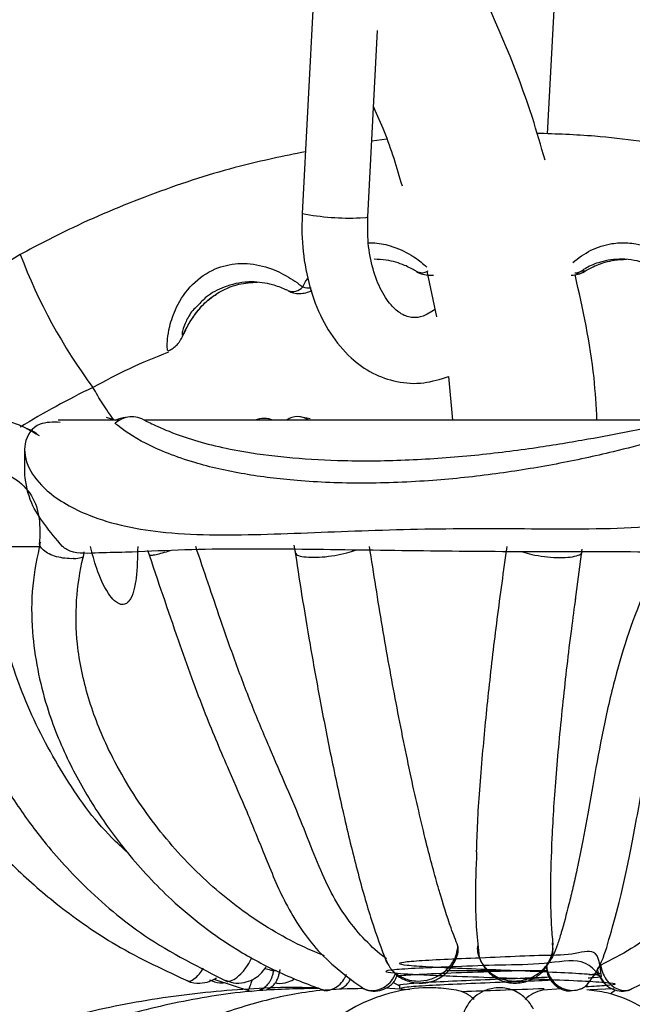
# Model space of a CAD drawing. Header units: millimetres. Extents: x 65 to 121, y 64 to 185.
# Tile 104 of 175: x 83.42 to 84.63, y 138.23 to 140.18. Entities that reach past the tile are written whole.
import ezdxf

# ---------------------------------------------------------------- set-up
doc = ezdxf.new("R2010")
doc.units = ezdxf.units.MM
doc.styles.add('SLDTEXTSTYLE0', font='TXT', dxfattribs={"width": 0.75})
doc.dimstyles.new('SLDDIMSTYLE0', dxfattribs={"dimtxt": 3.5, "dimasz": 3.302, "dimexe": 0, "dimexo": 0.0625, "dimgap": 0.875, "dimtad": 1, "dimdec": 0, "dimlfac": 20, "dimrnd": 1e-09, "dimzin": 12, "dimdsep": 46, "dimtxsty": 'SLDTEXTSTYLE0', "dimsah": 1, "dimcen": 0.09, "dimadec": 0, "dimazin": 3, "dimtfac": 1, "dimtdec": 0, "dimtofl": 0, "dimtmove": 0, "dimatfit": 3, "dimfxl": 0, "dimfrac": 2, "dimtolj": 1, "dimtzin": 12, "dimarcsym": 0})
doc.dimstyles.new('SLDDIMSTYLE1', dxfattribs={"dimtxt": 3.5, "dimasz": 3.302, "dimexe": 0, "dimexo": 0.0625, "dimgap": 0.875, "dimtad": 1, "dimdec": 0, "dimlfac": 20, "dimrnd": 1e-09, "dimzin": 12, "dimdsep": 46, "dimtxsty": 'SLDTEXTSTYLE0', "dimsah": 1, "dimcen": 0.09, "dimadec": 0, "dimazin": 3, "dimtfac": 1, "dimtdec": 0, "dimtmove": 0, "dimatfit": 0, "dimfxl": 0, "dimfrac": 2, "dimtolj": 1, "dimtzin": 12, "dimarcsym": 0})

# ---------------------------------------------------------------- blocks, each defined once
blk = doc.blocks.new('_D')
at = {"color": 7, "linetype": 'Continuous', "lineweight": 18}
for p, q in [((87.9732, 185.0116), (121.2937, 185.0116)), ((120.2937, 185.0116), (120.2937, 118.6561)), ((85.3725, 118.6561), (121.2937, 118.6561))]:
    blk.add_line(p, q, dxfattribs=at)
for points in [[(120.2937, 185.0116), (119.7857, 181.7096), (120.8017, 181.7096)], [(120.2937, 118.6561), (120.8017, 121.9581), (119.7857, 121.9581)]]:
    blk.add_solid(points, dxfattribs=at)
at = {"color": 7, "linetype": 'Continuous', "lineweight": 18, "insert": (115.782, 153.7638), "char_height": 3.5, "attachment_point": 1, "rotation": 90, "style": 'SLDTEXTSTYLE0'}
blk.add_mtext('1327', dxfattribs=at)
blk = doc.blocks.new('_D_1')
at = {"color": 7, "linetype": 'Continuous', "lineweight": 18}
for p, q in [((86.2605, 139.3984), (111.3595, 139.3984)), ((110.3595, 139.3984), (110.3595, 118.6561)), ((85.3725, 118.6561), (111.3595, 118.6561))]:
    blk.add_line(p, q, dxfattribs=at)
for points in [[(110.3595, 139.3984), (109.8515, 136.0964), (110.8675, 136.0964)], [(110.3595, 118.6561), (110.8675, 121.9581), (109.8515, 121.9581)]]:
    blk.add_solid(points, dxfattribs=at)
at = {"color": 7, "linetype": 'Continuous', "lineweight": 18, "insert": (105.8477, 126.8513), "char_height": 3.5, "attachment_point": 1, "rotation": 90, "style": 'SLDTEXTSTYLE0'}
blk.add_mtext('415', dxfattribs=at)

msp = doc.modelspace()

# ---------------------------------------------------------------- linework, layer by layer
at = {"color": 7, "linetype": 'Continuous', "lineweight": 25}
for p, q in [((84.46574, 139.95847), (84.50633, 140.73363)), ((84.00277, 140.2376), (83.9799, 139.80077)), ((84.10972, 139.79397), (84.12907, 140.16354)), ((84.14721, 139.94803), (84.11758, 139.94419)), ((84.22667, 139.68648), (84.24572, 139.59621)), ((84.53956, 139.68655), (84.53214, 139.68655)), ((84.23229, 139.67865), (84.23972, 139.67865)), ((84.26966, 139.47793), (84.2776, 139.39135)), ((83.61739, 139.39135), (83.4965, 139.39135)), ((83.61061, 139.39051), (83.59251, 139.39688)), ((84.76174, 139.39135), (83.66762, 139.39135)), ((83.9954, 139.39441), (83.97522, 139.39828)), ((83.42988, 139.33164), (83.42988, 139.28327)), ((83.35881, 139.14135), (83.45887, 139.14135)), ((83.96332, 139.14415), (83.9664, 139.12629)), ((83.54638, 139.12107), (83.54808, 139.13093)), ((84.52142, 139.03599), (84.53452, 139.13619)), ((83.92266, 138.30135), (83.92819, 138.30135)), ((84.26595, 138.30135), (84.46507, 138.30135)), ((83.8047, 138.2844), (83.87926, 138.26007)), ((84.19258, 138.26336), (84.14357, 138.26627)), ((84.15966, 138.27874), (84.17246, 138.27134)), ((84.17246, 138.27159), (84.17246, 138.2664)), ((84.49294, 138.26546), (84.45608, 138.26243)), ((84.54374, 138.27288), (84.54632, 138.27576)), ((84.59701, 138.26548), (84.54979, 138.26335)), ((84.59159, 138.25737), (84.59906, 138.26169))]:
    msp.add_line(p, q, dxfattribs=at)
at = {"color": 1, "linetype": 'Continuous', "lineweight": 25}
msp.add_line((84.23229, 139.67865), (84.23377, 139.67867), dxfattribs=at)
at = {"color": 1, "linetype": 'Continuous', "lineweight": 25, "flags": 128}
for points in [[(84.09473, 139.79221), (84.10681, 139.79295), (84.10972, 139.79397)], [(84.52296, 139.68192), (84.52489, 139.6827), (84.53214, 139.68655)]]:
    msp.add_lwpolyline(points, dxfattribs=at)
at = {"color": 7, "linetype": 'Continuous', "lineweight": 25, "flags": 128}
msp.add_lwpolyline([(83.56513, 139.4564), (83.56522, 139.4564), (83.56543, 139.4563), (83.56541, 139.45638), (83.56541, 139.45639), (83.56541, 139.4564), (83.56541, 139.4564), (83.56541, 139.4564), (83.56541, 139.45641), (83.56541, 139.45641), (83.56541, 139.45641), (83.56541, 139.45642), (83.56541, 139.45643), (83.56541, 139.45645), (83.56542, 139.45648), (83.56542, 139.45648)], dxfattribs=at)
at = {"color": 1, "linetype": 'Continuous', "lineweight": 25}
for centre, radius, start, end in [((84.07357, 140.28263), 0.49089, 258.99885, 272.47085), ((84.21689, 139.70743), 0.02385, 241.08287, 301.30008), ((84.51262, 139.72849), 0.04984, 270.00408, 302.7134), ((84.52034, 139.70738), 0.02394, 268.07384, 299.52315), ((83.97437, 139.69213), 0.04983, 270.00053, 299.44877), ((83.99487, 139.6977), 0.04449, 251.61982, 273.24725)]:
    msp.add_arc(centre, radius, start, end, dxfattribs=at)
at = {"color": 7, "linetype": 'Continuous', "lineweight": 25}
for centre, radius, start, end in [((84.44798, 140.10876), 1.09772, 200.75692, 216.46141), ((84.23229, 139.72865), 0.05, 238.67173, 270), ((84.51263, 139.72865), 0.05, 270, 301.32827), ((83.96067, 139.67304), 0.02675, 249.19174, 318.97447), ((83.97437, 139.6923), 0.05, 243.41068, 270), ((84.3391, 137.86993), 1.76519, 116.00551, 121.32727), ((83.64243, 139.35011), 0.04831, 56.35913, 133.23584), ((83.63366, 139.34636), 0.05053, 94.15524, 117.06785), ((83.90433, 139.3461), 0.04872, 68.24608, 111.75392), ((83.97055, 139.3628), 0.03566, 53.18729, 126.81271), ((84.27337, 138.19679), 0.06681, 45.14712, 79.59532), ((84.46856, 138.19635), 0.06725, 100.66019, 134.69501)]:
    msp.add_arc(centre, radius, start, end, dxfattribs=at)
for points, knots in [([(84.46076, 139.90625), (84.45265, 139.93452), (84.41714, 140.0582), (84.33247, 140.25242), (84.23463, 140.45208), (84.17222, 140.55879), (84.15161, 140.59404)], [0, 0, 0, 0, 0.1147165, 0.5018938, 0.8355036, 1, 1, 1, 1]), ([(84.12112, 140.01177), (84.12838, 139.99576), (84.15103, 139.94577), (84.16679, 139.89215), (84.1775, 139.8557)], [0, 0, 0, 0, 0.32025052, 1, 1, 1, 1]), ([(85.32341, 139.71972), (85.29487, 139.73477), (85.21415, 139.77736), (85.07571, 139.83636), (84.90746, 139.89197), (84.73481, 139.93151), (84.5801, 139.95483), (84.48301, 139.95819), (84.4449, 139.95951)], [0, 0, 0, 0, 0.1052821, 0.2978197, 0.4904001, 0.682978, 0.8755539, 1, 1, 1, 1]), ([(83.9863, 139.92314), (83.94314, 139.91431), (83.84214, 139.89366), (83.6879, 139.843), (83.54264, 139.78324), (83.45594, 139.73778), (83.42151, 139.71972)], [0, 0, 0, 0, 0.2192278, 0.5128942, 0.8065625, 1, 1, 1, 1]), ([(83.9799, 139.80077), (83.97953, 139.78765), (83.97847, 139.7501), (83.98533, 139.68897), (84.00406, 139.62148), (84.03407, 139.56166), (84.07309, 139.51497), (84.11843, 139.48292), (84.16774, 139.4655), (84.21988, 139.46224), (84.25338, 139.4728), (84.26966, 139.47793)], [0, 0, 0, 0, 0.0661766, 0.1894229, 0.3138878, 0.439817, 0.5663348, 0.6754308, 0.7813061, 0.8937107, 1, 1, 1, 1]), ([(84.2427, 139.61051), (84.23449, 139.60545), (84.21754, 139.595), (84.19754, 139.59366), (84.17863, 139.59886), (84.15514, 139.61809), (84.13369, 139.65044), (84.11739, 139.69565), (84.10897, 139.74502), (84.10949, 139.77888), (84.10972, 139.79397)], [0, 0, 0, 0, 0.12025531, 0.24837377, 0.40125555, 0.52107797, 0.6500207, 0.77478351, 0.89957129, 1, 1, 1, 1]), ([(83.42151, 139.71972), (83.40715, 139.71092), (83.37322, 139.69013), (83.32878, 139.64492), (83.29188, 139.58622), (83.26986, 139.52051), (83.26219, 139.45395), (83.26982, 139.41131), (83.27339, 139.39135)], [0, 0, 0, 0, 0.1305681, 0.308531, 0.486689, 0.6648864, 0.8431254, 1, 1, 1, 1]), ([(84.20536, 139.68655), (84.20496, 139.68679), (84.19854, 139.69061), (84.18065, 139.69989), (84.15147, 139.70901), (84.1306, 139.70979), (84.12264, 139.71008)], [0, 0, 0, 0, 0.0199579, 0.32667911, 0.74328971, 1, 1, 1, 1]), ([(84.72518, 139.65929), (84.72075, 139.66373), (84.70916, 139.67535), (84.67978, 139.6958), (84.64495, 139.70788), (84.60659, 139.71155), (84.57272, 139.70691), (84.54561, 139.69535), (84.53551, 139.68876), (84.53214, 139.68655)], [0, 0, 0, 0, 0.1005594, 0.2633496, 0.4716293, 0.5808125, 0.7743738, 0.9246211, 1, 1, 1, 1]), ([(84.53956, 139.68655), (84.53995, 139.68679), (84.54637, 139.69061), (84.56426, 139.69989), (84.59345, 139.70901), (84.61432, 139.70979), (84.62228, 139.71008)], [0, 0, 0, 0, 0.019958, 0.3266757, 0.7432883, 1, 1, 1, 1]), ([(83.95117, 139.64803), (83.94945, 139.64886), (83.94091, 139.65298), (83.91795, 139.66174), (83.89121, 139.6656), (83.85865, 139.66476), (83.82707, 139.65781), (83.79259, 139.6397), (83.77841, 139.62424), (83.77294, 139.61828)], [0, 0, 0, 0, 0.0371996, 0.1858469, 0.3973528, 0.4331821, 0.6724329, 0.8736787, 1, 1, 1, 1]), ([(83.80922, 139.64069), (83.8096, 139.64094), (83.82326, 139.65016), (83.85067, 139.66237), (83.87893, 139.66407), (83.89126, 139.66481)], [0, 0, 0, 0, 0.0158669, 0.5708205, 1, 1, 1, 1]), ([(84.56361, 139.39135), (84.56212, 139.41943), (84.55692, 139.51734), (84.53548, 139.61213), (84.5202, 139.67973)], [0, 0, 0, 0, 0.2868418, 1, 1, 1, 1]), ([(83.715, 139.52906), (83.71821, 139.53063), (83.7246, 139.53376), (83.73187, 139.54046), (83.73689, 139.54677), (83.74032, 139.55231), (83.74411, 139.55958), (83.74901, 139.57018), (83.75954, 139.59063), (83.7783, 139.61505), (83.79537, 139.63272), (83.80747, 139.63888), (83.80961, 139.63997)], [0, 0, 0, 0, 0.0594261, 0.1178468, 0.1667818, 0.2111996, 0.2738988, 0.4196726, 0.6049224, 0.7770439, 0.9605791, 1, 1, 1, 1]), ([(83.56536, 139.45646), (83.5895, 139.46944), (83.63834, 139.49573), (83.68975, 139.51653), (83.71576, 139.52706)], [0, 0, 0, 0, 0.4940354, 1, 1, 1, 1]), ([(83.56541, 139.45649), (83.56541, 139.45649), (83.56541, 139.45649), (83.56526, 139.45644), (83.56513, 139.4564)], [0, 0, 0, 0, 0.2104129, 1, 1, 1, 1]), ([(83.60728, 139.39168), (83.59963, 139.40228), (83.5846, 139.42311), (83.57175, 139.44537), (83.56543, 139.4563)], [0, 0, 0, 0, 0.5085279, 1, 1, 1, 1]), ([(82.53668, 139.2771), (82.52845, 139.26848), (82.49994, 139.23861), (82.48115, 139.19286), (82.48779, 139.16189), (82.53436, 139.16458), (82.60998, 139.17466), (82.70909, 139.17834), (82.80968, 139.17465), (82.90486, 139.18057), (82.98184, 139.19825), (83.06383, 139.23532), (83.14414, 139.28538), (83.21996, 139.33606), (83.28813, 139.37433), (83.35245, 139.39432), (83.40978, 139.39081), (83.4439, 139.36995), (83.45865, 139.36093)], [0, 0, 0, 0, 0.0239837, 0.08309, 0.1667721, 0.2675582, 0.3710013, 0.4781136, 0.5865788, 0.6401418, 0.6951182, 0.7412167, 0.7875995, 0.8304982, 0.8704444, 0.9131987, 0.9624677, 1, 1, 1, 1]), ([(83.5004, 139.38709), (83.48623, 139.38743), (83.45275, 139.38822), (83.42527, 139.34936), (83.43321, 139.29766), (83.47659, 139.24423), (83.56657, 139.19259), (83.71832, 139.16199), (83.91198, 139.16455), (84.12668, 139.17467), (84.3496, 139.17834), (84.53816, 139.17465), (84.68822, 139.18057), (84.79194, 139.19825), (84.87911, 139.23535), (84.93735, 139.2853), (84.96233, 139.33633), (84.95868, 139.37336), (84.94122, 139.39271), (84.92537, 139.38892), (84.92049, 139.38776)], [0, 0, 0, 0, 0.0361635, 0.0854639, 0.1277258, 0.166459, 0.2207057, 0.2975073, 0.3900068, 0.4849446, 0.5832503, 0.6827972, 0.7319563, 0.7824124, 0.8247209, 0.86729, 0.9066615, 0.9433235, 0.9825625, 1, 1, 1, 1]), ([(83.45402, 139.36425), (83.45033, 139.3669), (83.44437, 139.37117), (83.43665, 139.37321), (83.43372, 139.37398)], [0, 0, 0, 0, 0.6201004, 1, 1, 1, 1]), ([(84.80326, 139.38466), (84.78359, 139.37916), (84.72873, 139.36379), (84.61426, 139.33203), (84.48377, 139.3038), (84.36314, 139.28405), (84.23453, 139.27034), (84.10158, 139.26497), (83.97566, 139.26963), (83.86282, 139.28356), (83.75721, 139.30754), (83.66281, 139.34528), (83.62112, 139.37515), (83.61076, 139.38408), (83.60933, 139.3853)], [0, 0, 0, 0, 0.068787, 0.1919201, 0.275902, 0.3598076, 0.445625, 0.5403839, 0.6318715, 0.7084781, 0.7875334, 0.8839268, 0.9840525, 1, 1, 1, 1]), ([(83.66919, 139.39033), (83.67721, 139.38647), (83.69322, 139.37877), (83.75957, 139.35137), (83.85323, 139.32917), (83.96115, 139.31585), (84.07002, 139.31006), (84.19166, 139.3116), (84.32043, 139.32109), (84.43979, 139.33608), (84.54286, 139.35329), (84.64067, 139.37176), (84.70343, 139.38474), (84.73057, 139.388), (84.73187, 139.38816)], [0, 0, 0, 0, 0.0783087, 0.1565361, 0.2700193, 0.3491538, 0.4304947, 0.5314919, 0.632463, 0.7291732, 0.8145619, 0.8883086, 0.9946572, 1, 1, 1, 1]), ([(83.37868, 139.28866), (83.3813, 139.28801), (83.39502, 139.28464), (83.42196, 139.26998), (83.4494, 139.23927), (83.46159, 139.19265), (83.46007, 139.1577), (83.45933, 139.14082)], [0, 0, 0, 0, 0.03735061, 0.19559221, 0.48216929, 0.74987477, 1, 1, 1, 1]), ([(83.5049, 139.14135), (83.48061, 139.17035), (83.43966, 139.21925), (83.43299, 139.26475), (83.43028, 139.28327)], [0, 0, 0, 0, 0.5931848, 1, 1, 1, 1]), ([(83.46097, 139.14981), (83.45508, 139.12113), (83.4431, 139.0629), (83.44377, 138.95255), (83.46706, 138.83379), (83.51461, 138.7164), (83.56956, 138.61975), (83.63735, 138.52703), (83.72836, 138.42968), (83.83052, 138.35176), (83.93717, 138.29447), (83.99513, 138.27266), (84.02541, 138.26126)], [0, 0, 0, 0, 0.0741665, 0.1506308, 0.2771922, 0.3748308, 0.4667966, 0.5573779, 0.6695499, 0.8172793, 0.9045247, 1, 1, 1, 1]), ([(83.5272, 139.11727), (83.52696, 139.11725), (83.5215, 139.11697), (83.51002, 139.11741), (83.4932, 139.12073), (83.47826, 139.12636), (83.46671, 139.13371), (83.46064, 139.14179), (83.45864, 139.14756), (83.46019, 139.14995), (83.46022, 139.15)], [0, 0, 0, 0, 0.0078092, 0.1732404, 0.3386801, 0.5038644, 0.668509, 0.8326753, 0.9966465, 1, 1, 1, 1]), ([(84.86078, 139.14135), (84.85828, 139.13963), (84.84784, 139.13247), (84.79638, 139.1266), (84.72615, 139.12898), (84.5857, 139.13137), (84.40914, 139.13021), (84.17686, 139.13271), (83.95115, 139.1364), (83.76819, 139.13656), (83.64202, 139.12969), (83.56924, 139.12864), (83.52604, 139.12605), (83.50789, 139.13919), (83.5049, 139.14135)], [0, 0, 0, 0, 0.00714802, 0.02982292, 0.11997972, 0.16212933, 0.33126909, 0.49104924, 0.65120074, 0.81031196, 0.89069814, 0.94030227, 0.99018757, 1, 1, 1, 1]), ([(83.65401, 139.14135), (83.65363, 139.12001), (83.65313, 139.09147), (83.6475, 139.0572), (83.64235, 139.04083), (83.63513, 139.03068), (83.62907, 139.02661), (83.62241, 139.026), (83.61539, 139.02823), (83.60596, 139.03513), (83.58859, 139.05727), (83.57274, 139.09453), (83.56423, 139.12679), (83.56039, 139.14135)], [0, 0, 0, 0, 0.23672483, 0.31661925, 0.40823271, 0.4446832, 0.48147881, 0.5078237, 0.53414104, 0.57242322, 0.64021652, 0.83763463, 1, 1, 1, 1]), ([(84.14684, 138.32489), (84.14577, 138.32561), (84.13135, 138.33539), (84.10447, 138.36064), (84.06806, 138.40345), (84.03643, 138.45506), (84.01007, 138.51415), (83.98438, 138.58067), (83.95378, 138.65397), (83.91938, 138.73289), (83.88383, 138.81658), (83.85007, 138.90463), (83.81233, 139.01261), (83.78539, 139.09276), (83.76905, 139.14135)], [0, 0, 0, 0, 0.00689731, 0.09294013, 0.17898627, 0.2650426, 0.35108852, 0.43714858, 0.52326366, 0.6093512, 0.6954107, 0.78145613, 0.86750818, 1, 1, 1, 1]), ([(84.28836, 138.34977), (84.28385, 138.36131), (84.27174, 138.39236), (84.25072, 138.45917), (84.22412, 138.55809), (84.1955, 138.68166), (84.16626, 138.82623), (84.13837, 138.98052), (84.12155, 139.08774), (84.11314, 139.14135)], [0, 0, 0, 0, 0.0832542, 0.2239553, 0.3646569, 0.5283525, 0.6920473, 0.8460232, 1, 1, 1, 1]), ([(84.38493, 139.14135), (84.37824, 139.09298), (84.36486, 138.99624), (84.34866, 138.85751), (84.33536, 138.7215), (84.32688, 138.6115), (84.32514, 138.5554), (84.32455, 138.53647)], [0, 0, 0, 0, 0.2086524, 0.4173059, 0.630287, 0.8752374, 1, 1, 1, 1]), ([(84.70032, 139.14135), (84.68558, 139.1115), (84.64112, 139.0215), (84.60013, 138.89138), (84.57226, 138.7639), (84.55509, 138.66675), (84.53987, 138.57822), (84.52654, 138.5125), (84.51594, 138.4653), (84.50538, 138.4218), (84.49534, 138.38403), (84.48543, 138.35239), (84.4778, 138.33276), (84.47088, 138.3196), (84.46542, 138.31331), (84.46381, 138.31145)], [0, 0, 0, 0, 0.0823451, 0.2483158, 0.3471868, 0.4459965, 0.5447779, 0.6435534, 0.6928831, 0.7422123, 0.8409906, 0.8903196, 0.9396494, 0.9822125, 1, 1, 1, 1]), ([(84.62602, 138.26209), (84.65629, 138.2771), (84.71328, 138.30536), (84.78978, 138.36747), (84.86459, 138.44081), (84.93312, 138.52299), (84.97878, 138.60259), (85.00352, 138.66295), (85.01909, 138.71048), (85.03235, 138.76191), (85.04491, 138.82738), (85.05592, 138.91368), (85.06168, 139.02222), (85.05272, 139.10294), (85.04801, 139.14533)], [0, 0, 0, 0, 0.1220717, 0.2298413, 0.32338, 0.4396552, 0.5304316, 0.5799782, 0.6212445, 0.667868, 0.7245115, 0.8002418, 0.895106, 1, 1, 1, 1]), ([(83.06881, 139.12004), (83.07986, 139.07564), (83.10141, 138.98903), (83.14953, 138.87222), (83.20556, 138.76401), (83.26724, 138.6691), (83.33724, 138.58089), (83.41255, 138.50179), (83.50341, 138.42327), (83.6177, 138.34336), (83.70831, 138.30161), (83.75802, 138.2787)], [0, 0, 0, 0, 0.119356, 0.2328183, 0.3287237, 0.437973, 0.5294581, 0.6256285, 0.7275141, 0.8504868, 1, 1, 1, 1]), ([(83.24165, 139.12898), (83.2481, 139.07813), (83.25998, 138.98444), (83.2961, 138.86668), (83.32951, 138.78421), (83.3565, 138.72886), (83.38038, 138.68509), (83.4142, 138.62964), (83.46769, 138.55483), (83.5526, 138.46107), (83.6734, 138.35898), (83.77636, 138.30749), (83.83277, 138.27927)], [0, 0, 0, 0, 0.13601104, 0.25058539, 0.33125864, 0.37816119, 0.41926225, 0.46828066, 0.55731625, 0.6740782, 0.82141787, 1, 1, 1, 1]), ([(83.63319, 138.53585), (83.62298, 138.54515), (83.57392, 138.58983), (83.50369, 138.68936), (83.43004, 138.82916), (83.38185, 138.97854), (83.36452, 139.08099), (83.35973, 139.13316), (83.35967, 139.13373)], [0, 0, 0, 0, 0.0638937, 0.3069546, 0.5491209, 0.7733043, 0.9974906, 1, 1, 1, 1]), ([(83.5272, 139.11727), (83.52745, 139.11728), (83.53288, 139.1176), (83.53977, 139.11868), (83.54501, 139.12058), (83.54638, 139.12107)], [0, 0, 0, 0, 0.0337214, 0.7481565, 1, 1, 1, 1]), ([(84.02397, 138.33045), (84.01116, 138.33576), (83.95881, 138.35746), (83.8677, 138.41102), (83.76258, 138.50003), (83.6693, 138.60978), (83.59931, 138.72567), (83.55383, 138.84041), (83.52642, 138.9691), (83.53269, 139.06465), (83.54628, 139.12065), (83.54638, 139.12107)], [0, 0, 0, 0, 0.0461998, 0.1887135, 0.3312492, 0.4755879, 0.6198563, 0.7253376, 0.8306595, 0.9987186, 1, 1, 1, 1]), ([(83.67356, 139.13408), (83.69365, 139.07426), (83.73104, 138.96297), (83.78372, 138.81706), (83.83161, 138.70459), (83.87217, 138.61219), (83.90829, 138.52204), (83.94762, 138.42641), (84.01296, 138.32949), (84.07059, 138.28773), (84.10152, 138.26531)], [0, 0, 0, 0, 0.1507689, 0.2805403, 0.3868535, 0.4703944, 0.5636943, 0.6836328, 0.8301525, 1, 1, 1, 1]), ([(83.67678, 139.12541), (83.67677, 139.12537), (83.67668, 139.12517), (83.67661, 139.1243), (83.67892, 139.12361), (83.68712, 139.12462), (83.69945, 139.12756), (83.71057, 139.13071), (83.71707, 139.13296), (83.71829, 139.13339)], [0, 0, 0, 0, 0.010213, 0.0594934, 0.2833094, 0.5057025, 0.7274, 0.9488828, 1, 1, 1, 1]), ([(83.96477, 139.13688), (83.96938, 139.10684), (83.97922, 139.04261), (83.99593, 138.94252), (84.01537, 138.83411), (84.0376, 138.72051), (84.06243, 138.60567), (84.0894, 138.49546), (84.11814, 138.39368), (84.13654, 138.34496), (84.1461, 138.31965)], [0, 0, 0, 0, 0.0836121, 0.1787173, 0.28617651, 0.40522246, 0.53571355, 0.67864159, 0.83307052, 1, 1, 1, 1]), ([(83.96709, 139.12857), (83.96736, 139.12753), (83.96812, 139.12453), (83.97845, 139.12131), (83.99612, 139.11946), (84.01915, 139.12015), (84.04419, 139.12329), (84.0678, 139.12811), (84.0801, 139.13223), (84.08567, 139.1341)], [0, 0, 0, 0, 0.0832821, 0.24139041, 0.39929989, 0.55672896, 0.71366228, 0.87034639, 1, 1, 1, 1]), ([(84.41646, 139.13087), (84.42241, 139.12904), (84.43534, 139.12506), (84.45946, 139.121), (84.48444, 139.11895), (84.50688, 139.11946), (84.52411, 139.12238), (84.53163, 139.12611), (84.53373, 139.12861), (84.53407, 139.12916), (84.53412, 139.12924)], [0, 0, 0, 0, 0.1391322, 0.302079, 0.4647559, 0.6275926, 0.7909095, 0.9551048, 0.9936399, 1, 1, 1, 1]), ([(84.54285, 138.27134), (84.55262, 138.28439), (84.57247, 138.31091), (84.58958, 138.36963), (84.61058, 138.44609), (84.63203, 138.54362), (84.65305, 138.66313), (84.6785, 138.8037), (84.71472, 138.93502), (84.75875, 139.04389), (84.78736, 139.09794), (84.80189, 139.12538)], [0, 0, 0, 0, 0.1042361, 0.2116723, 0.3260252, 0.4486623, 0.5777364, 0.713258, 0.8532192, 0.9254723, 1, 1, 1, 1]), ([(84.95484, 139.13042), (84.95819, 139.10201), (84.96525, 139.04204), (84.96465, 138.95187), (84.95645, 138.86142), (84.94185, 138.77496), (84.91994, 138.69312), (84.88823, 138.61663), (84.84416, 138.5468), (84.79236, 138.48454), (84.73893, 138.42959), (84.68573, 138.38253), (84.63019, 138.34189), (84.59138, 138.32252), (84.57114, 138.31241)], [0, 0, 0, 0, 0.0750998, 0.1585009, 0.2418856, 0.3252612, 0.4086563, 0.4920907, 0.5755498, 0.6589293, 0.7423006, 0.825676, 0.9090447, 1, 1, 1, 1]), ([(84.4768, 138.35482), (84.4757, 138.36669), (84.47279, 138.39814), (84.47154, 138.46594), (84.47443, 138.5654), (84.48241, 138.68838), (84.49585, 138.82912), (84.50928, 138.94814), (84.51911, 139.01954), (84.522, 139.04052)], [0, 0, 0, 0, 0.0947867, 0.2510566, 0.4107252, 0.5900136, 0.7686418, 0.9320524, 1, 1, 1, 1]), ([(84.32527, 138.53656), (84.32402, 138.5045), (84.32061, 138.41733), (84.32646, 138.36258), (84.33015, 138.32798)], [0, 0, 0, 0, 0.3678347, 1, 1, 1, 1]), ([(84.15861, 138.30212), (84.1597, 138.30046), (84.16581, 138.29123), (84.18451, 138.28114), (84.21122, 138.27482), (84.2392, 138.27918), (84.26439, 138.29347), (84.28196, 138.31649), (84.29002, 138.33686), (84.28875, 138.34771), (84.28861, 138.34888)], [0, 0, 0, 0, 0.0333595, 0.1866931, 0.339787, 0.4942122, 0.6527067, 0.8154145, 0.9801634, 1, 1, 1, 1]), ([(84.57236, 138.29034), (84.57011, 138.3108), (84.56594, 138.34873), (84.51682, 138.33123), (84.45062, 138.33171), (84.37193, 138.32762), (84.29347, 138.32475), (84.227, 138.32156), (84.18268, 138.31845), (84.16725, 138.31532), (84.18307, 138.3122), (84.22771, 138.30907), (84.2944, 138.30595), (84.37296, 138.30282), (84.45148, 138.2997), (84.51782, 138.29657), (84.56259, 138.29345), (84.57636, 138.29032), (84.56913, 138.28798), (84.54998, 138.28667), (84.54615, 138.28641)], [0, 0, 0, 0, 0.0671837, 0.1245864, 0.1819892, 0.239392, 0.2967947, 0.3541975, 0.4116004, 0.4690032, 0.5264059, 0.5838086, 0.6412114, 0.6986142, 0.7560169, 0.8134197, 0.8708226, 0.9282255, 0.9856281, 1, 1, 1, 1]), ([(84.32725, 138.35049), (84.32715, 138.34996), (84.32532, 138.3402), (84.33202, 138.32082), (84.34691, 138.29753), (84.37023, 138.28158), (84.39759, 138.27495), (84.42601, 138.2787), (84.4517, 138.2929), (84.46973, 138.31586), (84.47808, 138.33891), (84.47598, 138.35245), (84.47537, 138.3564)], [0, 0, 0, 0, 0.0068413, 0.1248917, 0.2402988, 0.3545518, 0.4698612, 0.587162, 0.7070232, 0.8286087, 0.9499361, 1, 1, 1, 1]), ([(84.327, 138.34999), (84.32764, 138.34292), (84.32899, 138.32795), (84.34063, 138.30738), (84.35902, 138.29101), (84.3795, 138.28262), (84.40136, 138.27978), (84.42363, 138.28262), (84.44664, 138.29356), (84.46448, 138.31093), (84.47558, 138.33229), (84.4764, 138.34751), (84.4768, 138.35482)], [0, 0, 0, 0, 0.0951226, 0.2012126, 0.3072146, 0.4130706, 0.4791066, 0.5848663, 0.6905526, 0.7962758, 0.9021392, 1, 1, 1, 1]), ([(84.14527, 138.32317), (84.14545, 138.32209), (84.14604, 138.31865), (84.14843, 138.31602), (84.15008, 138.31422)], [0, 0, 0, 0, 0.3135686, 1, 1, 1, 1]), ([(84.58231, 138.27162), (84.56868, 138.29201), (84.54312, 138.33022), (84.4604, 138.31238), (84.37207, 138.31298), (84.28272, 138.30886), (84.20733, 138.306), (84.157, 138.3028), (84.13946, 138.29971), (84.15515, 138.29695), (84.18898, 138.29464), (84.23081, 138.29245), (84.29283, 138.29003), (84.37305, 138.28719), (84.46215, 138.28407), (84.53757, 138.28095), (84.58805, 138.27782), (84.60495, 138.2747), (84.59022, 138.27176), (84.55661, 138.26986), (84.54145, 138.269)], [0, 0, 0, 0, 0.0674026, 0.1263218, 0.185241, 0.2441602, 0.3030794, 0.3619984, 0.4209175, 0.4798368, 0.5154874, 0.5571282, 0.5980923, 0.6570114, 0.7159306, 0.7748498, 0.8337688, 0.892688, 0.9516072, 1, 1, 1, 1]), ([(83.82705, 138.28258), (83.83243, 138.28039), (83.84445, 138.27551), (83.86403, 138.27676), (83.88213, 138.28317), (83.89735, 138.29372), (83.90478, 138.30334), (83.90861, 138.3083)], [0, 0, 0, 0, 0.1845601, 0.4116621, 0.6082089, 0.7983234, 1, 1, 1, 1]), ([(83.89617, 138.26374), (83.89702, 138.26397), (83.9011, 138.26506), (83.90699, 138.26938), (83.91311, 138.27541), (83.91715, 138.28157), (83.91982, 138.28743), (83.92182, 138.29343), (83.92301, 138.29841), (83.92368, 138.30124)], [0, 0, 0, 0, 0.0522201, 0.2523956, 0.4240031, 0.5674734, 0.6927972, 0.8252091, 1, 1, 1, 1]), ([(83.90611, 138.30539), (83.90807, 138.30491), (83.91374, 138.30351), (83.91951, 138.30212), (83.92174, 138.30157), (83.92266, 138.30135)], [0, 0, 0, 0, 0.23476977, 0.68201763, 1, 1, 1, 1]), ([(83.9096, 138.26415), (83.91053, 138.26442), (83.91461, 138.26562), (83.92033, 138.26997), (83.92612, 138.27588), (83.92977, 138.2816), (83.93186, 138.28622), (83.93292, 138.28942), (83.93347, 138.29141), (83.934, 138.29354), (83.93474, 138.29671), (83.93557, 138.30052), (83.93601, 138.30264), (83.93616, 138.30335)], [0, 0, 0, 0, 0.0551445, 0.2404909, 0.3969903, 0.5252253, 0.6226352, 0.6852415, 0.7217792, 0.7749084, 0.8769863, 0.958497, 1, 1, 1, 1]), ([(84.41788, 138.30135), (84.40261, 138.3008), (84.35847, 138.29921), (84.28313, 138.29657), (84.21017, 138.29364), (84.18361, 138.29176), (84.17172, 138.29091)], [0, 0, 0, 0, 0.15835275, 0.45773336, 0.7571142, 1, 1, 1, 1]), ([(84.46298, 138.30894), (84.46358, 138.30389), (84.46491, 138.2927), (84.47465, 138.27705), (84.48948, 138.26567), (84.50382, 138.26044), (84.51184, 138.26136), (84.51402, 138.26161)], [0, 0, 0, 0, 0.19553457, 0.43342988, 0.68756806, 0.91516586, 1, 1, 1, 1]), ([(84.46381, 138.31145), (84.46433, 138.30749), (84.46553, 138.29826), (84.47234, 138.28461), (84.48374, 138.27238), (84.49853, 138.26417), (84.51509, 138.26113), (84.5269, 138.26322), (84.53708, 138.26729), (84.54142, 138.27082), (84.54504, 138.27377)], [0, 0, 0, 0, 0.1071968, 0.2493653, 0.3932161, 0.5401501, 0.6903036, 0.8424231, 0.8684505, 1, 1, 1, 1]), ([(84.56473, 138.30648), (84.56474, 138.30485), (84.56479, 138.29704), (84.57102, 138.28397), (84.58288, 138.27025), (84.59864, 138.26203), (84.61589, 138.25949), (84.62661, 138.26292), (84.63189, 138.26462)], [0, 0, 0, 0, 0.05293, 0.2530298, 0.4487136, 0.6367251, 0.8207129, 1, 1, 1, 1]), ([(83.75183, 138.28168), (83.75253, 138.28125), (83.75993, 138.27669), (83.77585, 138.27578), (83.79521, 138.2786), (83.80533, 138.28438), (83.80996, 138.28703)], [0, 0, 0, 0, 0.0407865, 0.4275054, 0.7384481, 1, 1, 1, 1]), ([(83.79621, 138.28315), (83.80289, 138.28016), (83.81246, 138.27587), (83.82265, 138.27715), (83.82573, 138.27754)], [0, 0, 0, 0, 0.6980204, 1, 1, 1, 1]), ([(83.92689, 138.27747), (83.92781, 138.2772), (83.93586, 138.27487), (83.95021, 138.27743), (83.96152, 138.28293), (83.96622, 138.28521)], [0, 0, 0, 0, 0.0702728, 0.6133875, 1, 1, 1, 1]), ([(84.05336, 138.26507), (84.05444, 138.26537), (84.06106, 138.26716), (84.0698, 138.2742), (84.07461, 138.28228), (84.07647, 138.28541)], [0, 0, 0, 0, 0.10641594, 0.65321502, 1, 1, 1, 1]), ([(84.09814, 138.26825), (84.09958, 138.26711), (84.10581, 138.26222), (84.12006, 138.25994), (84.13779, 138.26195), (84.15339, 138.27057), (84.16387, 138.28076), (84.16653, 138.28854), (84.16724, 138.29062)], [0, 0, 0, 0, 0.0661454, 0.2853383, 0.4950705, 0.7049285, 0.9209424, 1, 1, 1, 1]), ([(84.46924, 138.28819), (84.4625, 138.28786), (84.43459, 138.28649), (84.37119, 138.28407), (84.2938, 138.28095), (84.22642, 138.27782), (84.18466, 138.2747), (84.16733, 138.27251), (84.17345, 138.27136), (84.17401, 138.27126)], [0, 0, 0, 0, 0.0587741, 0.2433061, 0.4278378, 0.6123699, 0.7969022, 0.9814345, 1, 1, 1, 1]), ([(84.47285, 138.28211), (84.46495, 138.28172), (84.43595, 138.28029), (84.37133, 138.27782), (84.29351, 138.2747), (84.22745, 138.27157), (84.18288, 138.26858), (84.17713, 138.26664), (84.17445, 138.26574)], [0, 0, 0, 0, 0.0713514, 0.2621433, 0.4529351, 0.6437272, 0.8345195, 1, 1, 1, 1]), ([(84.56986, 138.29604), (84.56868, 138.29518), (84.56719, 138.29409), (84.551, 138.293), (84.54767, 138.29277)], [0, 0, 0, 0, 0.7940973, 1, 1, 1, 1]), ([(84.012, 138.26669), (84.00827, 138.26684), (83.94785, 138.26931), (83.83046, 138.26369), (83.66132, 138.24313), (83.49476, 138.20608), (83.33223, 138.15399), (83.17509, 138.08698), (83.0246, 138.00576), (82.88225, 137.91075), (82.76064, 137.81343), (82.69002, 137.74468), (82.66034, 137.71578)], [0, 0, 0, 0, 0.00748432, 0.12120898, 0.23496084, 0.34871287, 0.46246663, 0.5762239, 0.689986, 0.80375447, 0.91753004, 1, 1, 1, 1]), ([(84.01375, 138.26598), (83.97392, 138.26531), (83.88375, 138.26381), (83.74424, 138.24271), (83.59664, 138.20626), (83.45262, 138.15406), (83.31339, 138.08715), (83.18003, 138.00596), (83.05388, 137.91098), (82.94489, 137.8126), (82.88133, 137.7425), (82.85397, 137.71232)], [0, 0, 0, 0, 0.0924682, 0.2092961, 0.3261342, 0.4430154, 0.5599663, 0.6770065, 0.7941457, 0.9113867, 1, 1, 1, 1]), ([(84.10099, 138.26576), (84.07222, 138.26513), (84.00521, 138.26364), (83.90078, 138.24278), (83.78886, 138.20649), (83.67975, 138.15447), (83.57426, 138.0877), (83.4732, 138.00655), (83.37759, 137.91145), (83.29297, 137.8104), (83.24324, 137.73705), (83.22076, 137.70388)], [0, 0, 0, 0, 0.0866851, 0.2019572, 0.317395, 0.4332734, 0.5497498, 0.6668514, 0.7845012, 0.9025663, 1, 1, 1, 1]), ([(84.28542, 138.26251), (84.27169, 138.26442), (84.23535, 138.26949), (84.17582, 138.26433), (84.10927, 138.2437), (84.04518, 138.20815), (83.98318, 138.15784), (83.92316, 138.0921), (83.8657, 138.01112), (83.81172, 137.91561), (83.76172, 137.8086), (83.73203, 137.72773), (83.71734, 137.68772)], [0, 0, 0, 0, 0.0587276, 0.1554377, 0.2518312, 0.350189, 0.4528266, 0.5599552, 0.6699691, 0.7809637, 0.8916555, 1, 1, 1, 1]), ([(84.45883, 138.26532), (84.42985, 138.26428), (84.37558, 138.26233), (84.32139, 138.26038), (84.29614, 138.25947)], [0, 0, 0, 0, 0.5341112, 1, 1, 1, 1]), ([(84.43777, 138.22499), (84.43502, 138.22987), (84.42884, 138.24087), (84.41161, 138.25649), (84.38774, 138.26691), (84.36056, 138.26832), (84.33649, 138.26069), (84.31879, 138.24803), (84.30767, 138.23469), (84.30191, 138.22398), (84.30039, 138.21962), (84.29994, 138.21835)], [0, 0, 0, 0, 0.1030166, 0.2319966, 0.3763365, 0.5269075, 0.669831, 0.7850371, 0.8832749, 0.9661094, 1, 1, 1, 1]), ([(85.01027, 137.68706), (85.00285, 137.70841), (84.98118, 137.77076), (84.94204, 137.86563), (84.89159, 137.96704), (84.83687, 138.0557), (84.77782, 138.13084), (84.71444, 138.19144), (84.64943, 138.23333), (84.59182, 138.25785), (84.5567, 138.26161), (84.54328, 138.26305)], [0, 0, 0, 0, 0.0654441, 0.191158, 0.31743584, 0.44451268, 0.57238529, 0.70033685, 0.82602089, 0.93350161, 1, 1, 1, 1])]:
    msp.add_open_spline(points, degree=3, knots=knots, dxfattribs=at)
at = {"color": 1, "linetype": 'Continuous', "lineweight": 25}
for points, knots in [([(84.11122, 139.74279), (84.11385, 139.74281), (84.12831, 139.74294), (84.15831, 139.7373), (84.18576, 139.72455), (84.20995, 139.70926), (84.21922, 139.70125), (84.22665, 139.69482)], [0, 0, 0, 0, 0.0582395, 0.3206908, 0.6677822, 0.73334, 1, 1, 1, 1]), ([(84.51573, 139.70401), (84.52698, 139.71259), (84.5486, 139.72908), (84.58346, 139.74037), (84.61394, 139.74362), (84.64586, 139.74152), (84.67658, 139.72974), (84.709, 139.70873), (84.73371, 139.68385), (84.74701, 139.6635), (84.75225, 139.65548)], [0, 0, 0, 0, 0.1661502, 0.3194068, 0.3720596, 0.4833685, 0.6441073, 0.6999957, 0.8816603, 1, 1, 1, 1]), ([(83.71466, 139.52962), (83.71446, 139.52927), (83.71331, 139.5272), (83.71233, 139.53444), (83.71259, 139.55093), (83.7169, 139.57861), (83.72996, 139.61795), (83.75944, 139.66196), (83.80379, 139.69275), (83.84323, 139.70193), (83.88133, 139.70196), (83.91101, 139.69506), (83.94569, 139.67978), (83.9664, 139.66655), (83.97841, 139.65734), (83.98085, 139.65548)], [0, 0, 0, 0, 0.01695, 0.0981152, 0.1767767, 0.2550376, 0.3553937, 0.4770566, 0.5920818, 0.6894754, 0.7275644, 0.8325579, 0.8780027, 0.9752936, 1, 1, 1, 1]), ([(83.98085, 139.65548), (83.98249, 139.65899), (83.98516, 139.66468), (83.99, 139.6706), (83.99186, 139.67287)], [0, 0, 0, 0, 0.6170631, 1, 1, 1, 1]), ([(83.77294, 139.61828), (83.76952, 139.6151), (83.75879, 139.60511), (83.74976, 139.58757), (83.74362, 139.57213), (83.74169, 139.56262), (83.74204, 139.55883), (83.7444, 139.56128), (83.74919, 139.57089), (83.75826, 139.58797), (83.77508, 139.61239), (83.79421, 139.63076), (83.80762, 139.63963), (83.80922, 139.64069)], [0, 0, 0, 0, 0.0516078, 0.1620124, 0.2472936, 0.3346381, 0.4265512, 0.5190175, 0.6241613, 0.7198551, 0.826388, 0.9794075, 1, 1, 1, 1]), ([(84.14554, 138.32316), (84.14783, 138.3178), (84.1532, 138.30524), (84.17018, 138.29071), (84.18998, 138.28239), (84.21158, 138.27977), (84.2337, 138.28281), (84.25679, 138.29396), (84.27498, 138.31149), (84.28561, 138.33116), (84.28757, 138.34439), (84.28836, 138.34977)], [0, 0, 0, 0, 0.0925292, 0.2169723, 0.3413032, 0.419079, 0.5430738, 0.6670341, 0.7909709, 0.9150077, 1, 1, 1, 1]), ([(83.82707, 138.28213), (83.82855, 138.28154), (83.83338, 138.2796), (83.844, 138.28274), (83.85798, 138.29358), (83.87088, 138.30911), (83.87752, 138.32183), (83.88031, 138.32716)], [0, 0, 0, 0, 0.1059144, 0.3462185, 0.5863592, 0.8265781, 1, 1, 1, 1]), ([(83.75202, 138.28163), (83.75283, 138.28123), (83.75619, 138.27962), (83.76443, 138.28314), (83.775, 138.29221), (83.78171, 138.30224), (83.78435, 138.30619)], [0, 0, 0, 0, 0.1083878, 0.4449952, 0.7815108, 1, 1, 1, 1]), ([(84.57114, 138.31241), (84.57121, 138.3118), (84.57193, 138.30576), (84.57525, 138.29418), (84.58405, 138.27965), (84.59603, 138.26855), (84.60808, 138.26309), (84.61997, 138.26123), (84.62662, 138.26313), (84.63057, 138.26427)], [0, 0, 0, 0, 0.0196867, 0.1966427, 0.3735876, 0.5504554, 0.7272236, 0.8377099, 1, 1, 1, 1]), ([(83.87188, 138.26218), (83.8721, 138.26215), (83.87283, 138.26205), (83.87515, 138.26641), (83.87821, 138.27416), (83.88038, 138.28125), (83.88113, 138.28369)], [0, 0, 0, 0, 0.1413752, 0.4816761, 0.8219029, 1, 1, 1, 1]), ([(84.01795, 138.26447), (84.02104, 138.2634), (84.02808, 138.26096), (84.03698, 138.26321), (84.04624, 138.26751), (84.05498, 138.2741), (84.06358, 138.28437), (84.06648, 138.29184), (84.06733, 138.29403)], [0, 0, 0, 0, 0.1817367, 0.4146353, 0.4544867, 0.6790694, 0.9058819, 1, 1, 1, 1]), ([(84.09817, 138.26791), (84.10152, 138.26605), (84.1076, 138.26268), (84.11976, 138.26142), (84.13343, 138.26356), (84.14783, 138.2715), (84.15903, 138.28258), (84.16298, 138.29164), (84.16467, 138.29554)], [0, 0, 0, 0, 0.1491556, 0.2705899, 0.4648272, 0.6590119, 0.8532492, 1, 1, 1, 1])]:
    msp.add_open_spline(points, degree=3, knots=knots, dxfattribs=at)

# ---------------------------------------------------------------- dimensions: what is measured, and where the dimension line sits
at = {"color": 7, "linetype": 'Continuous', "lineweight": 18}
for base, p1, dimstyle, picture, middle in [((120.2937, 118.65612), (86.97315, 185.01157), 'SLDDIMSTYLE0', '_D', (120.2937, 158.93601)), ((110.35947, 118.65612), (85.2605, 139.39842), 'SLDDIMSTYLE1', '_D_1', (110.35947, 130.73047))]:
    dim = msp.add_linear_dim(base=base, p1=p1, p2=(84.37246, 118.65612), angle=90, dimstyle=dimstyle, dxfattribs=at)
    dim.commit()
    dim.dimension.update_dxf_attribs({"geometry": picture, "text_midpoint": middle, "dimtype": 160})

doc.saveas('drawing.dxf')
